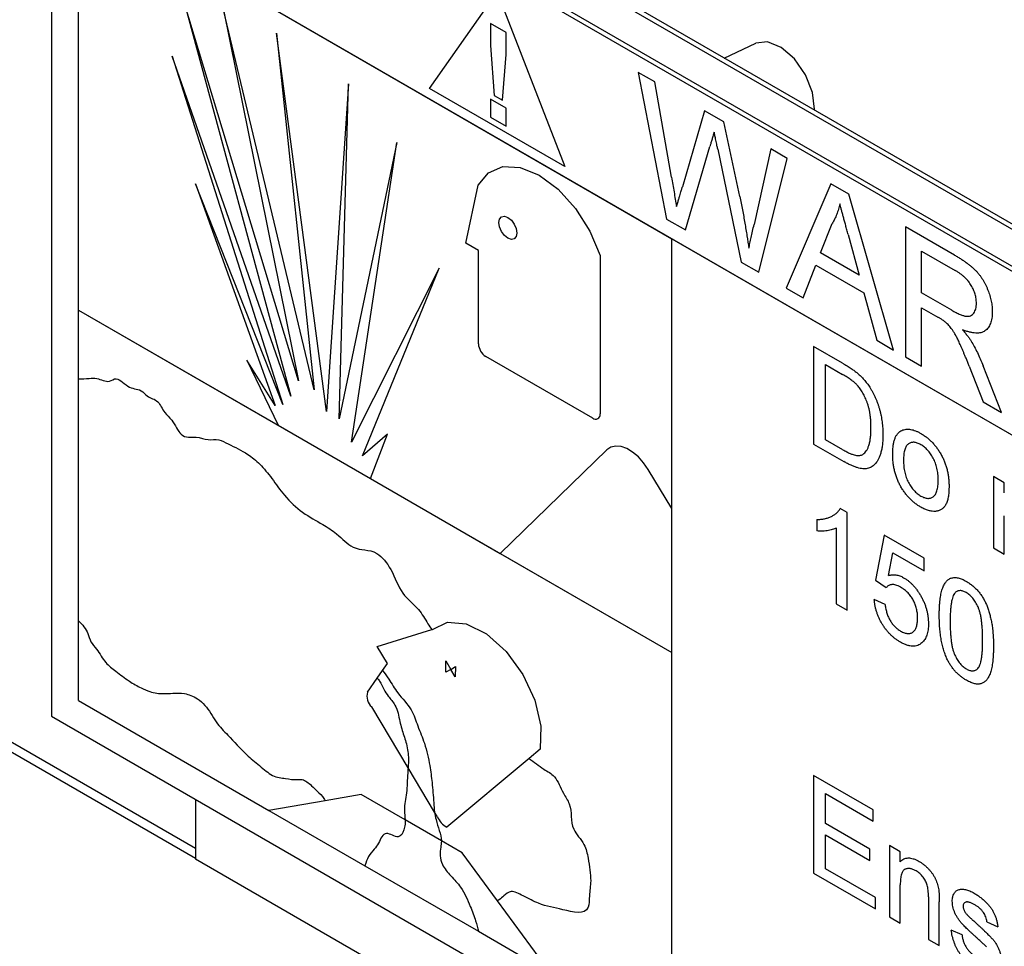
# Model space of a CAD drawing. Header units: inches. Extents: x 5.2 to 30.7, y 2.4 to 19.4.
# Tile 26 of 49: x 26.846 to 27.618, y 13.03 to 13.757. Entities that reach past the tile are written whole.
import ezdxf

# ---------------------------------------------------------------- set-up
doc = ezdxf.new("R2010")
doc.units = ezdxf.units.IN
doc.header["$MEASUREMENT"] = 0

msp = doc.modelspace()

# ---------------------------------------------------------------- linework, layer by layer
at = {"color": 7, "linetype": 'Continuous', "lineweight": 25}
for p, q in [((26.87088, 14.02739), (26.87088, 13.21085)), ((28.39088, 13.14991), (26.87088, 14.02739)), ((28.39442, 13.15195), (26.87441, 14.02943)), ((28.36592, 13.13544), (26.89563, 13.98422)), ((28.36238, 13.1334), (26.89209, 13.98218)), ((26.89209, 13.85388), (28.36238, 13.0051)), ((26.89209, 13.5293), (26.89209, 13.85388)), ((26.89209, 13.85388), (27.35743, 13.58524)), ((27.16727, 13.70314), (27.22031, 13.7786)), ((27.22031, 13.7786), (27.27334, 13.64191)), ((27.0646, 13.47375), (26.97519, 13.76967)), ((26.97519, 13.76967), (27.05847, 13.46166)), ((27.07685, 13.46668), (27.00581, 13.76478)), ((27.00581, 13.76478), (27.0646, 13.47375)), ((27.22735, 13.74687), (27.21511, 13.75393)), ((27.21511, 13.75393), (27.21511, 13.73665)), ((27.08664, 13.44966), (27.04745, 13.74642)), ((27.04745, 13.74642), (27.07685, 13.46668)), ((27.22735, 13.72959), (27.22735, 13.74687)), ((27.21511, 13.73665), (27.21806, 13.69759)), ((27.3985, 13.72688), (27.42316, 13.73847)), ((27.22446, 13.69389), (27.22735, 13.72959)), ((27.05847, 13.46166), (26.96539, 13.72846)), ((26.96539, 13.72846), (27.05235, 13.45525)), ((27.34391, 13.70816), (27.33104, 13.71559)), ((27.33104, 13.71559), (27.3533, 13.60067)), ((27.10379, 13.7068), (27.08664, 13.44966)), ((27.09644, 13.444), (27.10379, 13.7068)), ((27.35703, 13.63346), (27.34391, 13.70816)), ((26.98374, 13.09915), (25.93969, 13.70187)), ((27.27334, 13.64191), (27.16727, 13.70314)), ((27.22735, 13.68751), (27.21511, 13.69458)), ((27.21511, 13.69458), (27.21511, 13.68045)), ((27.21806, 13.69759), (27.22446, 13.69389)), ((27.22735, 13.67338), (27.22735, 13.68751)), ((27.38308, 13.68555), (27.36562, 13.62597)), ((27.39808, 13.67689), (27.38308, 13.68555)), ((27.21511, 13.68045), (27.22735, 13.67338)), ((27.4107, 13.61847), (27.39808, 13.67689)), ((27.14176, 13.66073), (27.09644, 13.444)), ((27.10624, 13.42556), (27.14176, 13.66073)), ((27.36805, 13.59216), (27.38719, 13.65748)), ((27.39331, 13.65557), (27.41178, 13.56691)), ((27.43489, 13.65564), (27.42184, 13.59644)), ((27.44776, 13.64821), (27.43489, 13.65564)), ((27.42549, 13.559), (27.44776, 13.64821)), ((27.05235, 13.45525), (26.98376, 13.62837)), ((26.98376, 13.62837), (27.04623, 13.45453)), ((27.48209, 13.62839), (27.447, 13.54658)), ((27.49615, 13.62027), (27.48209, 13.62839)), ((27.19576, 13.58165), (27.20556, 13.62713)), ((27.53124, 13.49795), (27.49615, 13.62027)), ((27.3533, 13.60067), (27.36805, 13.59216)), ((27.47403, 13.57415), (27.48308, 13.59719)), ((27.57903, 13.57243), (27.54068, 13.59457)), ((27.54068, 13.59457), (27.54068, 13.4925)), ((27.35743, 12.95446), (27.35743, 13.58524)), ((27.35743, 13.58524), (28.36238, 13.0051)), ((27.35743, 13.37373), (27.35743, 13.58524)), ((27.49562, 13.58852), (27.50421, 13.55674)), ((27.20571, 13.5759), (27.19576, 13.58165)), ((27.20571, 13.50287), (27.20571, 13.5759)), ((27.50421, 13.55674), (27.47403, 13.57415)), ((27.55315, 13.57559), (27.57949, 13.56038)), ((27.55315, 13.54288), (27.55315, 13.57559)), ((27.30109, 13.57198), (27.30109, 13.44781)), ((27.41178, 13.56691), (27.42549, 13.559)), ((27.17483, 13.5621), (27.10624, 13.42556)), ((27.11481, 13.41493), (27.17483, 13.5621)), ((27.46022, 13.53895), (27.47028, 13.56454)), ((27.47028, 13.56454), (27.50796, 13.54279)), ((27.447, 13.54658), (27.46022, 13.53895)), ((27.50796, 13.54279), (27.51802, 13.50558)), ((27.57682, 13.52921), (27.55315, 13.54288)), ((26.89209, 13.5293), (27.35743, 13.26067)), ((26.89209, 13.4753), (26.89209, 13.5293)), ((26.89209, 13.5293), (27.04868, 13.43891)), ((27.55315, 13.4853), (27.55315, 13.5311)), ((27.55315, 13.5311), (27.56591, 13.52373)), ((26.98374, 13.10711), (26.26107, 13.5243)), ((27.51802, 13.50558), (27.53124, 13.49795)), ((27.49117, 13.48766), (27.4685, 13.50075)), ((27.4685, 13.50075), (27.4685, 13.4242)), ((27.04623, 13.45453), (27.02418, 13.48998)), ((27.02418, 13.48998), (27.04868, 13.43891)), ((27.29533, 13.44448), (27.21147, 13.49289)), ((27.54068, 13.4925), (27.55315, 13.4853)), ((27.47785, 13.48652), (27.49129, 13.47876)), ((27.47785, 13.42763), (27.47785, 13.48652)), ((27.59061, 13.48522), (27.60162, 13.45732)), ((27.61591, 13.44907), (27.60141, 13.48561)), ((26.89209, 13.28554), (26.89209, 13.4753)), ((27.60162, 13.45732), (27.61591, 13.44907)), ((27.04868, 13.43891), (27.12094, 13.39719)), ((27.13441, 13.43203), (27.11481, 13.41493)), ((27.12094, 13.39719), (27.13441, 13.43203)), ((27.49151, 13.41974), (27.47785, 13.42763)), ((27.4685, 13.4242), (27.49224, 13.41049)), ((27.30646, 13.4196), (27.2227, 13.33844)), ((27.12094, 13.39719), (27.2227, 13.33844)), ((27.35743, 13.37373), (27.33892, 13.40426)), ((27.61808, 13.39379), (27.60958, 13.39869)), ((27.60958, 13.39869), (27.60958, 13.34275)), ((27.61808, 13.38598), (27.61808, 13.39379)), ((27.35743, 13.26067), (27.35743, 13.37373)), ((27.49485, 13.37049), (27.48938, 13.37364)), ((27.49485, 13.29393), (27.49485, 13.37049)), ((27.61808, 13.33785), (27.61808, 13.36784)), ((27.47105, 13.36509), (27.47105, 13.35604)), ((27.48635, 13.35849), (27.48635, 13.29884)), ((27.52374, 13.35282), (27.51694, 13.31749)), ((27.55519, 13.33467), (27.52374, 13.35282)), ((27.60958, 13.34275), (27.61808, 13.33785)), ((27.2227, 13.33844), (27.35743, 13.26067)), ((27.52731, 13.32112), (27.53069, 13.339)), ((27.53069, 13.339), (27.55519, 13.32485)), ((27.55519, 13.32485), (27.55519, 13.33467)), ((27.51694, 13.31749), (27.52544, 13.3116)), ((27.48635, 13.29884), (27.49485, 13.29393)), ((27.52459, 13.29835), (27.51609, 13.30228)), ((26.89209, 13.2231), (26.89209, 13.28554)), ((27.1263, 13.26535), (27.16908, 13.27869)), ((27.16908, 13.27869), (27.1697, 13.27888)), ((27.1345, 13.25223), (27.1263, 13.26535)), ((27.35743, 12.95446), (27.35743, 13.26067)), ((27.13057, 13.24663), (27.1345, 13.25223)), ((27.18002, 13.2543), (27.18392, 13.24753)), ((27.18002, 13.24526), (27.18002, 13.2543)), ((27.1263, 13.24054), (27.13057, 13.24663)), ((27.18392, 13.24753), (27.18002, 13.24526)), ((27.18392, 13.24753), (27.18782, 13.2498)), ((27.18733, 13.24161), (27.18392, 13.24753)), ((27.18782, 13.2498), (27.18733, 13.24161)), ((27.11859, 13.22955), (27.1263, 13.24054)), ((26.89209, 13.2231), (27.04145, 13.13688)), ((27.15052, 13.17035), (27.12197, 13.21809)), ((26.87088, 13.21085), (28.39088, 12.33337)), ((27.25407, 13.18488), (27.24535, 13.17762)), ((27.24535, 13.17762), (27.18078, 13.12375)), ((27.1713, 13.1356), (27.15052, 13.17035)), ((27.51524, 13.13733), (27.4685, 13.16432)), ((27.4685, 13.16432), (27.4685, 13.08777)), ((27.47785, 13.12653), (27.47785, 13.15009)), ((27.47785, 13.15009), (27.51524, 13.1285)), ((26.98374, 13.1457), (26.98374, 13.09874)), ((26.98374, 13.1457), (26.98374, 13.10711)), ((27.08555, 13.14449), (27.04145, 13.13688)), ((27.11377, 13.14936), (27.08555, 13.14449)), ((27.14819, 13.12949), (27.11377, 13.14936)), ((27.04145, 13.13688), (27.11666, 13.09346)), ((27.17355, 13.13184), (27.1713, 13.1356)), ((27.51524, 13.1285), (27.51524, 13.13733)), ((27.1766, 13.11309), (27.14819, 13.12949)), ((27.51269, 13.10642), (27.47785, 13.12653)), ((27.19284, 13.10372), (27.1766, 13.11309)), ((27.47785, 13.0912), (27.47785, 13.1177)), ((27.47785, 13.1177), (27.51269, 13.09759)), ((27.22065, 13.06593), (27.19284, 13.10372)), ((27.51269, 13.09759), (27.51269, 13.10642)), ((27.53649, 13.10446), (27.52799, 13.10936)), ((27.52799, 13.10936), (27.52799, 13.05342)), ((27.53649, 13.09665), (27.53649, 13.10446)), ((28.39442, 12.28438), (26.98374, 13.09874)), ((27.11666, 13.09346), (27.20562, 13.0421)), ((27.4685, 13.08777), (27.51694, 13.0598)), ((27.51694, 13.06863), (27.47785, 13.0912)), ((27.53649, 13.04852), (27.53649, 13.07851)), ((27.26226, 13.0094), (27.22065, 13.06593)), ((27.51694, 13.0598), (27.51694, 13.06863)), ((27.55859, 13.06916), (27.55859, 13.03576)), ((27.56709, 13.03085), (27.56709, 13.06508)), ((27.52799, 13.05342), (27.53649, 13.04852)), ((27.60448, 13.0495), (27.61298, 13.04558)), ((27.20562, 13.0421), (27.26226, 13.0094)), ((27.58493, 13.0392), (27.57644, 13.04312)), ((27.55859, 13.03576), (27.56709, 13.03085))]:
    msp.add_line(p, q, dxfattribs=at)
at = {"color": 7, "linetype": 'Continuous', "lineweight": 25, "flags": 128}
for points in [[(27.4692, 13.68607), (27.46923, 13.68674), (27.46765, 13.69994), (27.46211, 13.71379), (27.45347, 13.72618), (27.44303, 13.73522), (27.43239, 13.73954), (27.42316, 13.73847)], [(27.20556, 13.62713), (27.21362, 13.63702), (27.22492, 13.64183), (27.23852, 13.64116), (27.25332, 13.63508), (27.26813, 13.62407), (27.28173, 13.60903), (27.29303, 13.59118), (27.30109, 13.57198)], [(27.2359, 13.58972), (27.23536, 13.58691), (27.23383, 13.58515), (27.23153, 13.5847), (27.22883, 13.58564), (27.22612, 13.58782), (27.22383, 13.59092), (27.2223, 13.59445), (27.22176, 13.59789), (27.2223, 13.6007), (27.22383, 13.60247), (27.22612, 13.60291), (27.22883, 13.60197), (27.23153, 13.59979), (27.23383, 13.59669), (27.23536, 13.59316), (27.2359, 13.58972)], [(27.33892, 13.40426), (27.33525, 13.40956), (27.33109, 13.41419), (27.32662, 13.41794), (27.32203, 13.42067), (27.31753, 13.42224), (27.31332, 13.42258), (27.30957, 13.42169), (27.30646, 13.4196)], [(27.1697, 13.27888), (27.18148, 13.28449), (27.19615, 13.28326), (27.21207, 13.27533), (27.22745, 13.26158), (27.24059, 13.24355), (27.25002, 13.22324), (27.25469, 13.20293), (27.25407, 13.18488)]]:
    msp.add_lwpolyline(points, dxfattribs=at)
at = {"color": 7, "linetype": 'Continuous', "lineweight": 25}
for centre, radius, start, end in [((27.21821, 13.50344), 0.01252, 182.60548, 237.39452), ((27.29758, 13.44724), 0.00356, 230.79671, 9.21404), ((27.13004, 13.2267), 0.0118, 166.02716, 226.80897), ((27.1893, 13.13864), 0.01715, 203.3588, 240.23852)]:
    msp.add_arc(centre, radius, start, end, dxfattribs=at)
for points, knots in [([(27.39053, 13.66892), (27.39021, 13.66777), (27.38959, 13.6656), (27.38867, 13.66257), (27.3879, 13.65989), (27.38741, 13.65824), (27.38719, 13.65748)], [0, 0, 0, 0, 0.299433, 0.56578, 0.799637, 1, 1, 1, 1]), ([(27.39331, 13.65557), (27.39313, 13.65644), (27.39278, 13.6581), (27.39231, 13.66043), (27.39186, 13.66251), (27.39149, 13.66431), (27.39118, 13.66585), (27.3909, 13.66711), (27.39072, 13.6681), (27.39059, 13.66867), (27.39053, 13.66892)], [0, 0, 0, 0, 0.19528, 0.370959, 0.526302, 0.66204, 0.776996, 0.871173, 0.945757, 1, 1, 1, 1]), ([(27.35703, 13.63346), (27.35771, 13.6296), (27.35907, 13.62193), (27.3604, 13.61427), (27.36107, 13.61046)], [0, 0, 0, 0, 0.502565, 1, 1, 1, 1]), ([(27.36107, 13.61046), (27.36139, 13.61151), (27.36198, 13.61349), (27.36279, 13.61633), (27.36352, 13.61878), (27.36414, 13.6209), (27.36464, 13.62268), (27.36508, 13.62407), (27.36537, 13.62514), (27.36555, 13.62573), (27.36562, 13.62597)], [0, 0, 0, 0, 0.204226, 0.385542, 0.544548, 0.680944, 0.794732, 0.886212, 0.953741, 1, 1, 1, 1]), ([(27.4107, 13.61847), (27.4114, 13.6149), (27.41277, 13.60788), (27.4146, 13.59755), (27.41628, 13.58753), (27.41725, 13.58098), (27.41773, 13.57775)], [0, 0, 0, 0, 0.2603861, 0.5134251, 0.7599736, 1, 1, 1, 1]), ([(27.48912, 13.61255), (27.48878, 13.61113), (27.4881, 13.60829), (27.48669, 13.60436), (27.48506, 13.6006), (27.48375, 13.59833), (27.48308, 13.59719)], [0, 0, 0, 0, 0.247294, 0.495608, 0.746359, 1, 1, 1, 1]), ([(27.49562, 13.58852), (27.49529, 13.58975), (27.49465, 13.59214), (27.49369, 13.59564), (27.49281, 13.59895), (27.49195, 13.60205), (27.49117, 13.60496), (27.49046, 13.60766), (27.48975, 13.61017), (27.48932, 13.61178), (27.48912, 13.61255)], [0, 0, 0, 0, 0.153148, 0.299433, 0.436426, 0.565671, 0.686508, 0.799269, 0.903395, 1, 1, 1, 1]), ([(27.41773, 13.57775), (27.41802, 13.57909), (27.41864, 13.58192), (27.41965, 13.58635), (27.42069, 13.59127), (27.42145, 13.59467), (27.42184, 13.59644)], [0, 0, 0, 0, 0.215533, 0.453567, 0.715534, 1, 1, 1, 1]), ([(27.57903, 13.57243), (27.57993, 13.5719), (27.58168, 13.57087), (27.58422, 13.5693), (27.58658, 13.56769), (27.58878, 13.56616), (27.59082, 13.56458), (27.59269, 13.56304), (27.5944, 13.56151), (27.59594, 13.55997), (27.59738, 13.55841), (27.59871, 13.55674), (27.6, 13.55501), (27.60118, 13.55317), (27.6023, 13.55125), (27.60335, 13.54925), (27.60432, 13.54715), (27.60552, 13.54426), (27.6068, 13.54059), (27.60787, 13.53622), (27.60856, 13.5319), (27.60863, 13.52918), (27.60867, 13.5278)], [0, 0, 0, 0, 0.062113, 0.120212, 0.174385, 0.225444, 0.272358, 0.316388, 0.356869, 0.393978, 0.429589, 0.464683, 0.500036, 0.535483, 0.571363, 0.607909, 0.645662, 0.684517, 0.762579, 0.840497, 0.919073, 1, 1, 1, 1]), ([(27.59621, 13.53468), (27.59619, 13.53527), (27.59616, 13.53641), (27.59599, 13.53815), (27.59566, 13.53991), (27.59523, 13.54165), (27.59465, 13.54339), (27.59396, 13.54512), (27.59314, 13.54685), (27.5922, 13.54856), (27.59112, 13.55026), (27.58988, 13.55189), (27.5885, 13.55347), (27.58698, 13.55497), (27.58532, 13.55643), (27.5835, 13.55781), (27.58154, 13.55918), (27.58019, 13.55997), (27.57949, 13.56038)], [0, 0, 0, 0, 0.060326, 0.11816, 0.174187, 0.229539, 0.28345, 0.337827, 0.392632, 0.448466, 0.505965, 0.565059, 0.626654, 0.692232, 0.761131, 0.83531, 0.915326, 1, 1, 1, 1]), ([(27.57682, 13.52921), (27.57801, 13.52855), (27.58022, 13.52731), (27.58333, 13.52586), (27.58597, 13.52488), (27.58821, 13.52438), (27.59009, 13.52439), (27.59173, 13.52479), (27.59309, 13.52569), (27.59422, 13.52693), (27.59509, 13.52852), (27.59573, 13.53034), (27.59614, 13.53238), (27.59619, 13.53391), (27.59621, 13.53468)], [0, 0, 0, 0, 0.12886, 0.240892, 0.338044, 0.42012, 0.494058, 0.566095, 0.636805, 0.709148, 0.781942, 0.854285, 0.92617, 1, 1, 1, 1]), ([(27.57206, 13.51972), (27.5717, 13.52), (27.57088, 13.52064), (27.56948, 13.52156), (27.5678, 13.52265), (27.56657, 13.52335), (27.56591, 13.52373)], [0, 0, 0, 0, 0.177495, 0.405226, 0.678388, 1, 1, 1, 1]), ([(27.60867, 13.5278), (27.60865, 13.52693), (27.60862, 13.52523), (27.60836, 13.52284), (27.60788, 13.52069), (27.60728, 13.51871), (27.60645, 13.51699), (27.60548, 13.51542), (27.60429, 13.51412), (27.60296, 13.51298), (27.60142, 13.51209), (27.59968, 13.51151), (27.59775, 13.5112), (27.59562, 13.5112), (27.59331, 13.51141), (27.59079, 13.51196), (27.58808, 13.51279), (27.5862, 13.51351), (27.58523, 13.51389)], [0, 0, 0, 0, 0.061413, 0.121295, 0.179224, 0.235938, 0.292217, 0.348197, 0.404445, 0.462026, 0.520334, 0.580383, 0.641826, 0.706363, 0.773851, 0.845266, 0.920155, 1, 1, 1, 1]), ([(27.59061, 13.48522), (27.59022, 13.48621), (27.58945, 13.48812), (27.58834, 13.4909), (27.58725, 13.49349), (27.58624, 13.49593), (27.58527, 13.4982), (27.58435, 13.5003), (27.5835, 13.50224), (27.58245, 13.50454), (27.58122, 13.50711), (27.57979, 13.50985), (27.57843, 13.51217), (27.57675, 13.51464), (27.57468, 13.51724), (27.57291, 13.51891), (27.57206, 13.51972)], [0, 0, 0, 0, 0.080781, 0.156541, 0.227935, 0.29431, 0.356868, 0.414759, 0.467641, 0.516748, 0.60473, 0.681571, 0.74811, 0.804941, 0.905406, 1, 1, 1, 1]), ([(27.58523, 13.51389), (27.58594, 13.51306), (27.58729, 13.5115), (27.58916, 13.50918), (27.59075, 13.507), (27.59167, 13.50557), (27.5921, 13.50489)], [0, 0, 0, 0, 0.2930762, 0.5565623, 0.7919136, 1, 1, 1, 1]), ([(27.5921, 13.50489), (27.59293, 13.50347), (27.59465, 13.50054), (27.59701, 13.49586), (27.5993, 13.49086), (27.6007, 13.4874), (27.60141, 13.48561)], [0, 0, 0, 0, 0.229528, 0.471466, 0.728186, 1, 1, 1, 1]), ([(27.49117, 13.48766), (27.49179, 13.4873), (27.49299, 13.4866), (27.49474, 13.48555), (27.49638, 13.48451), (27.4979, 13.48351), (27.49931, 13.48254), (27.5006, 13.48162), (27.50178, 13.48071), (27.50253, 13.48009), (27.50288, 13.4798)], [0, 0, 0, 0, 0.157891, 0.306794, 0.445674, 0.57568, 0.694631, 0.805978, 0.907764, 1, 1, 1, 1]), ([(26.89209, 13.4753), (26.89487, 13.47547), (26.89969, 13.47538), (26.90724, 13.47649), (26.91598, 13.47125), (26.92197, 13.47822), (26.93239, 13.46622), (26.94024, 13.46815), (26.94731, 13.46), (26.95454, 13.45953), (26.95899, 13.44857), (26.96662, 13.44274), (26.97268, 13.42755), (26.98366, 13.43108), (26.99376, 13.42668), (27.00136, 13.42859), (27.01224, 13.42281), (27.02295, 13.41805), (27.03477, 13.40854), (27.04411, 13.39696), (27.05403, 13.38243), (27.06807, 13.36956), (27.08202, 13.36225), (27.09524, 13.3539), (27.10947, 13.33883), (27.12365, 13.34361), (27.13888, 13.32516), (27.14429, 13.30625), (27.15837, 13.29666), (27.16462, 13.28542), (27.1681, 13.28022), (27.16908, 13.27869)], [0, 0, 0, 0, 0.031365, 0.053239, 0.087267, 0.11046, 0.144709, 0.179539, 0.191403, 0.219096, 0.242289, 0.261988, 0.293333, 0.334563, 0.367034, 0.397665, 0.422318, 0.472845, 0.504481, 0.539491, 0.578399, 0.627883, 0.680038, 0.716026, 0.759164, 0.823193, 0.863296, 0.91202, 0.955909, 0.987254, 1, 1, 1, 1]), ([(27.50224, 13.47086), (27.50194, 13.47116), (27.5013, 13.4718), (27.50024, 13.47272), (27.49907, 13.47368), (27.49777, 13.47463), (27.49633, 13.47565), (27.49476, 13.47668), (27.49307, 13.47771), (27.49189, 13.4784), (27.49129, 13.47876)], [0, 0, 0, 0, 0.087425, 0.185248, 0.292738, 0.411206, 0.541246, 0.682781, 0.836034, 1, 1, 1, 1]), ([(27.50288, 13.4798), (27.50379, 13.47899), (27.50559, 13.47741), (27.50813, 13.47472), (27.51045, 13.47184), (27.51183, 13.46978), (27.51252, 13.46876)], [0, 0, 0, 0, 0.261195, 0.513143, 0.757809, 1, 1, 1, 1]), ([(27.51354, 13.43705), (27.51353, 13.43803), (27.51351, 13.43995), (27.51337, 13.44279), (27.5131, 13.44554), (27.51275, 13.44815), (27.51228, 13.45066), (27.51174, 13.45305), (27.51106, 13.45533), (27.51028, 13.4575), (27.50943, 13.45955), (27.50854, 13.46149), (27.50761, 13.46333), (27.50662, 13.46505), (27.5056, 13.46667), (27.50453, 13.46819), (27.50342, 13.46959), (27.50263, 13.47044), (27.50224, 13.47086)], [0, 0, 0, 0, 0.091258, 0.177402, 0.258694, 0.334791, 0.406045, 0.473581, 0.537187, 0.597012, 0.654533, 0.709286, 0.761518, 0.811848, 0.860604, 0.907806, 0.954259, 1, 1, 1, 1]), ([(27.51252, 13.46876), (27.51295, 13.46808), (27.5138, 13.46672), (27.51498, 13.46461), (27.51607, 13.46247), (27.5171, 13.46029), (27.51802, 13.45807), (27.51888, 13.45581), (27.51963, 13.45351), (27.52032, 13.45117), (27.52094, 13.44879), (27.52144, 13.44639), (27.52191, 13.44396), (27.52225, 13.44151), (27.52256, 13.43903), (27.52275, 13.43653), (27.52287, 13.43401), (27.52289, 13.43233), (27.52289, 13.43149)], [0, 0, 0, 0, 0.056812, 0.113882, 0.170533, 0.227547, 0.285353, 0.343701, 0.403, 0.463842, 0.525815, 0.588967, 0.653271, 0.719097, 0.786749, 0.855788, 0.926836, 1, 1, 1, 1]), ([(27.50717, 13.41612), (27.50766, 13.41648), (27.50866, 13.41723), (27.50991, 13.41882), (27.51101, 13.4208), (27.51192, 13.4232), (27.51267, 13.426), (27.51316, 13.42929), (27.51349, 13.43298), (27.51353, 13.43566), (27.51354, 13.43705)], [0, 0, 0, 0, 0.0977731, 0.2008596, 0.3104414, 0.4278161, 0.5551684, 0.6918337, 0.8400887, 1, 1, 1, 1]), ([(27.53783, 13.43495), (27.53835, 13.43514), (27.53937, 13.43553), (27.54103, 13.43581), (27.54276, 13.43587), (27.54458, 13.43571), (27.54648, 13.43528), (27.54847, 13.4346), (27.55054, 13.43371), (27.55195, 13.43293), (27.55267, 13.43253)], [0, 0, 0, 0, 0.124302, 0.246336, 0.367599, 0.489098, 0.612371, 0.737766, 0.866431, 1, 1, 1, 1]), ([(27.52289, 13.43149), (27.52287, 13.43008), (27.52284, 13.42736), (27.5225, 13.42356), (27.52197, 13.42011), (27.5212, 13.41706), (27.52024, 13.4144), (27.51921, 13.41204), (27.51801, 13.41008), (27.51671, 13.40847), (27.5153, 13.40718), (27.51383, 13.40617), (27.51229, 13.40544), (27.51069, 13.40494), (27.50894, 13.40477), (27.50706, 13.40479), (27.50499, 13.40513), (27.50277, 13.40567), (27.50038, 13.40649), (27.49782, 13.40756), (27.49508, 13.40889), (27.49321, 13.40995), (27.49224, 13.41049)], [0, 0, 0, 0, 0.070538, 0.137265, 0.200472, 0.260573, 0.317203, 0.370006, 0.419824, 0.466241, 0.510134, 0.552081, 0.591863, 0.630336, 0.668716, 0.708706, 0.750896, 0.795285, 0.84198, 0.891765, 0.944294, 1, 1, 1, 1]), ([(27.53054, 13.41635), (27.53057, 13.41758), (27.53061, 13.41996), (27.53094, 13.42326), (27.53151, 13.42617), (27.5323, 13.42871), (27.53333, 13.43087), (27.53459, 13.43262), (27.53607, 13.43404), (27.53724, 13.43464), (27.53783, 13.43495)], [0, 0, 0, 0, 0.148743, 0.287828, 0.419547, 0.543761, 0.661832, 0.776707, 0.888407, 1, 1, 1, 1]), ([(27.55267, 13.43253), (27.55346, 13.43205), (27.55501, 13.4311), (27.55729, 13.42946), (27.55944, 13.4276), (27.56151, 13.42561), (27.56345, 13.42342), (27.56529, 13.42108), (27.567, 13.41854), (27.5686, 13.41587), (27.57004, 13.41309), (27.5713, 13.41021), (27.57236, 13.40726), (27.57324, 13.40424), (27.57392, 13.40116), (27.57439, 13.39802), (27.57469, 13.39481), (27.57472, 13.3927), (27.57474, 13.39162)], [0, 0, 0, 0, 0.064148, 0.125517, 0.185171, 0.243479, 0.301291, 0.358638, 0.417072, 0.476329, 0.536519, 0.596593, 0.65777, 0.720728, 0.785986, 0.853812, 0.925134, 1, 1, 1, 1]), ([(27.49151, 13.41974), (27.49251, 13.41919), (27.49439, 13.41813), (27.49705, 13.41685), (27.49937, 13.41594), (27.50138, 13.41539), (27.50313, 13.41518), (27.50466, 13.41523), (27.50603, 13.41551), (27.50679, 13.41592), (27.50717, 13.41612)], [0, 0, 0, 0, 0.177956, 0.336653, 0.476122, 0.597334, 0.707007, 0.80993, 0.907088, 1, 1, 1, 1]), ([(27.55267, 13.4237), (27.55219, 13.42396), (27.55124, 13.42448), (27.54986, 13.42505), (27.54854, 13.4254), (27.54727, 13.4256), (27.54608, 13.42558), (27.54494, 13.42537), (27.54388, 13.42494), (27.54287, 13.42436), (27.54197, 13.42355), (27.54118, 13.4225), (27.54052, 13.42123), (27.53998, 13.41973), (27.53955, 13.418), (27.53925, 13.41604), (27.53908, 13.41384), (27.53906, 13.41228), (27.53904, 13.41148)], [0, 0, 0, 0, 0.05756, 0.113503, 0.167997, 0.221399, 0.275211, 0.329403, 0.384959, 0.441806, 0.500594, 0.561039, 0.623918, 0.690425, 0.760669, 0.835679, 0.915307, 1, 1, 1, 1]), ([(27.56624, 13.39607), (27.56622, 13.39686), (27.56619, 13.39841), (27.56603, 13.40073), (27.56572, 13.40299), (27.56531, 13.40516), (27.56474, 13.40725), (27.56408, 13.40927), (27.56328, 13.41122), (27.56236, 13.41308), (27.56136, 13.41484), (27.5603, 13.41649), (27.55917, 13.418), (27.55798, 13.4194), (27.55674, 13.42067), (27.55544, 13.42183), (27.55407, 13.42284), (27.55314, 13.42341), (27.55267, 13.4237)], [0, 0, 0, 0, 0.083119, 0.161653, 0.235528, 0.305134, 0.371179, 0.434403, 0.495472, 0.555373, 0.613359, 0.66965, 0.72456, 0.778126, 0.832426, 0.8866, 0.942216, 1, 1, 1, 1]), ([(27.55267, 13.37463), (27.55186, 13.37512), (27.55028, 13.37608), (27.54797, 13.37775), (27.54578, 13.37959), (27.54371, 13.38163), (27.54175, 13.3838), (27.53991, 13.38615), (27.5382, 13.38866), (27.53662, 13.39133), (27.53517, 13.39412), (27.53394, 13.39703), (27.53288, 13.40003), (27.53202, 13.40313), (27.53136, 13.40632), (27.53089, 13.4096), (27.53059, 13.41298), (27.53056, 13.41521), (27.53054, 13.41635)], [0, 0, 0, 0, 0.063918, 0.125105, 0.18417, 0.241758, 0.298585, 0.354786, 0.411839, 0.469658, 0.528418, 0.587973, 0.649012, 0.712542, 0.778764, 0.848337, 0.922071, 1, 1, 1, 1]), ([(27.53904, 13.41148), (27.53906, 13.41065), (27.53908, 13.40905), (27.53925, 13.40666), (27.53955, 13.40435), (27.53998, 13.40213), (27.54052, 13.4), (27.54118, 13.39795), (27.54197, 13.39598), (27.54288, 13.39412), (27.54387, 13.39236), (27.54494, 13.39072), (27.54608, 13.3892), (27.54728, 13.38781), (27.54854, 13.38652), (27.54986, 13.38536), (27.55124, 13.38433), (27.55219, 13.38375), (27.55267, 13.38346)], [0, 0, 0, 0, 0.085081, 0.164574, 0.239456, 0.309581, 0.375975, 0.43923, 0.500027, 0.558716, 0.615846, 0.670968, 0.725068, 0.778789, 0.832288, 0.88669, 0.942537, 1, 1, 1, 1]), ([(27.55267, 13.38346), (27.55314, 13.3832), (27.55408, 13.38268), (27.55544, 13.38216), (27.55676, 13.38177), (27.55802, 13.3816), (27.5592, 13.38165), (27.56033, 13.38186), (27.56139, 13.38228), (27.56239, 13.38288), (27.56329, 13.38372), (27.5641, 13.38476), (27.56476, 13.38607), (27.5653, 13.38762), (27.56573, 13.38938), (27.56603, 13.39139), (27.56619, 13.39364), (27.56622, 13.39524), (27.56624, 13.39607)], [0, 0, 0, 0, 0.056533, 0.111546, 0.164924, 0.218049, 0.271168, 0.32445, 0.379524, 0.436254, 0.494948, 0.555594, 0.618885, 0.686313, 0.756971, 0.832892, 0.913932, 1, 1, 1, 1]), ([(27.57474, 13.39162), (27.57473, 13.39076), (27.57472, 13.38907), (27.57458, 13.38669), (27.57437, 13.3845), (27.57409, 13.38248), (27.5737, 13.38067), (27.57322, 13.37906), (27.57267, 13.37762), (27.57203, 13.37637), (27.5713, 13.37529), (27.57051, 13.37434), (27.56963, 13.37352), (27.56866, 13.37284), (27.56763, 13.37229), (27.56652, 13.37187), (27.56533, 13.37158), (27.56364, 13.37137), (27.56142, 13.37141), (27.55861, 13.37197), (27.55568, 13.37301), (27.55368, 13.37409), (27.55267, 13.37463)], [0, 0, 0, 0, 0.058703, 0.114053, 0.166479, 0.216091, 0.262752, 0.307001, 0.348947, 0.388808, 0.427138, 0.46506, 0.502488, 0.539648, 0.577008, 0.614274, 0.652403, 0.690833, 0.767888, 0.844207, 0.921132, 1, 1, 1, 1]), ([(27.47105, 13.36509), (27.47211, 13.3651), (27.4742, 13.36514), (27.47716, 13.36558), (27.47992, 13.36632), (27.48244, 13.36738), (27.4847, 13.36864), (27.4866, 13.37013), (27.48819, 13.37173), (27.48899, 13.37302), (27.48938, 13.37364)], [0, 0, 0, 0, 0.142657, 0.281169, 0.416977, 0.550852, 0.678364, 0.795032, 0.901998, 1, 1, 1, 1]), ([(27.48635, 13.35849), (27.48586, 13.35823), (27.48484, 13.35768), (27.48312, 13.35707), (27.4812, 13.35656), (27.47911, 13.3562), (27.47697, 13.35596), (27.47491, 13.35583), (27.47296, 13.35584), (27.47167, 13.35597), (27.47105, 13.35604)], [0, 0, 0, 0, 0.11167, 0.232094, 0.362743, 0.502558, 0.641525, 0.771098, 0.890162, 1, 1, 1, 1]), ([(27.52731, 13.32112), (27.52778, 13.32125), (27.5287, 13.32152), (27.53014, 13.32174), (27.5316, 13.32178), (27.53307, 13.32165), (27.53456, 13.32135), (27.53607, 13.32087), (27.5376, 13.32025), (27.53862, 13.31969), (27.53913, 13.3194)], [0, 0, 0, 0, 0.136729, 0.268515, 0.395529, 0.52, 0.640496, 0.761236, 0.880107, 1, 1, 1, 1]), ([(27.53913, 13.3194), (27.5398, 13.319), (27.54112, 13.31819), (27.54306, 13.31675), (27.54492, 13.31512), (27.54671, 13.31334), (27.5484, 13.31137), (27.55001, 13.30923), (27.55155, 13.30693), (27.55299, 13.30448), (27.55429, 13.30193), (27.55546, 13.29935), (27.55642, 13.29673), (27.55722, 13.29409), (27.55782, 13.29143), (27.55828, 13.28875), (27.55853, 13.28605), (27.55857, 13.28429), (27.55859, 13.28339)], [0, 0, 0, 0, 0.061997, 0.122088, 0.181375, 0.239508, 0.297836, 0.35688, 0.417282, 0.47964, 0.5425, 0.604962, 0.666991, 0.730216, 0.794173, 0.860458, 0.928578, 1, 1, 1, 1]), ([(27.56709, 13.28998), (27.5671, 13.29107), (27.56711, 13.29321), (27.56722, 13.29628), (27.5674, 13.29915), (27.56767, 13.30181), (27.56799, 13.30429), (27.56841, 13.30656), (27.56888, 13.30864), (27.56944, 13.31051), (27.57006, 13.31222), (27.57076, 13.31373), (27.57155, 13.31506), (27.57239, 13.31623), (27.57332, 13.31721), (27.57429, 13.31805), (27.57537, 13.31868), (27.57651, 13.31914), (27.57773, 13.31943), (27.57902, 13.31954), (27.58038, 13.31951), (27.58183, 13.31923), (27.58335, 13.31882), (27.58494, 13.31824), (27.58661, 13.31748), (27.58775, 13.31684), (27.58833, 13.31652)], [0, 0, 0, 0, 0.063114, 0.123615, 0.180974, 0.235261, 0.287101, 0.336031, 0.382382, 0.426334, 0.468211, 0.50825, 0.546628, 0.58365, 0.618994, 0.653583, 0.687156, 0.720422, 0.75323, 0.78626, 0.819504, 0.853545, 0.888308, 0.923996, 0.96135, 1, 1, 1, 1]), ([(27.53678, 13.31193), (27.53612, 13.31229), (27.53485, 13.31297), (27.53303, 13.31367), (27.53138, 13.31404), (27.5299, 13.31403), (27.52858, 13.31375), (27.52739, 13.31326), (27.52632, 13.31257), (27.52574, 13.31193), (27.52544, 13.3116)], [0, 0, 0, 0, 0.14786, 0.283561, 0.412369, 0.534236, 0.652692, 0.768663, 0.883652, 1, 1, 1, 1]), ([(27.55009, 13.28771), (27.55008, 13.28834), (27.55006, 13.28957), (27.5499, 13.29143), (27.54963, 13.29325), (27.54928, 13.29503), (27.5488, 13.29677), (27.54823, 13.29848), (27.54753, 13.30013), (27.54675, 13.30176), (27.54586, 13.30332), (27.54485, 13.30479), (27.54376, 13.3062), (27.54256, 13.30752), (27.54125, 13.30875), (27.53985, 13.30991), (27.53835, 13.31097), (27.53731, 13.3116), (27.53678, 13.31193)], [0, 0, 0, 0, 0.072866, 0.141887, 0.207453, 0.270438, 0.331641, 0.390108, 0.448069, 0.505503, 0.562488, 0.619084, 0.676416, 0.735452, 0.796241, 0.860406, 0.928305, 1, 1, 1, 1]), ([(27.58833, 13.31652), (27.58919, 13.316), (27.59086, 13.31497), (27.5933, 13.3131), (27.5956, 13.31098), (27.59776, 13.30866), (27.59974, 13.30616), (27.60151, 13.30349), (27.60305, 13.30068), (27.60434, 13.29771), (27.60546, 13.2946), (27.60647, 13.29131), (27.60737, 13.28784), (27.60801, 13.28482), (27.60847, 13.28227), (27.60878, 13.28022), (27.60903, 13.27804), (27.60922, 13.27575), (27.60938, 13.27335), (27.6095, 13.27082), (27.60956, 13.26817), (27.60958, 13.26638), (27.60958, 13.26545)], [0, 0, 0, 0, 0.056724, 0.111437, 0.164368, 0.216435, 0.267641, 0.31736, 0.367473, 0.41821, 0.471404, 0.527966, 0.588061, 0.652134, 0.686345, 0.723264, 0.76261, 0.804739, 0.84943, 0.896711, 0.94689, 1, 1, 1, 1]), ([(27.57942, 13.30758), (27.57911, 13.30716), (27.57844, 13.30625), (27.57769, 13.30444), (27.57703, 13.30227), (27.57649, 13.29966), (27.5761, 13.29662), (27.57579, 13.29318), (27.57563, 13.28929), (27.5756, 13.28654), (27.57559, 13.28511)], [0, 0, 0, 0, 0.0838881, 0.177154, 0.2825136, 0.3993999, 0.5294908, 0.6728022, 0.8295358, 1, 1, 1, 1]), ([(27.58824, 13.30774), (27.5878, 13.30798), (27.58694, 13.30845), (27.58567, 13.30893), (27.58447, 13.30921), (27.58332, 13.3093), (27.58225, 13.30915), (27.58122, 13.30886), (27.58028, 13.30831), (27.57971, 13.30783), (27.57942, 13.30758)], [0, 0, 0, 0, 0.127665, 0.251739, 0.372753, 0.492147, 0.61407, 0.737197, 0.865607, 1, 1, 1, 1]), ([(27.60108, 13.27039), (27.60107, 13.27184), (27.60106, 13.27461), (27.60088, 13.27866), (27.60061, 13.28239), (27.60024, 13.2858), (27.59974, 13.28891), (27.59914, 13.2917), (27.59842, 13.29419), (27.59757, 13.2964), (27.59662, 13.29835), (27.59563, 13.30014), (27.59457, 13.30179), (27.59342, 13.30328), (27.59223, 13.30464), (27.59096, 13.30583), (27.58962, 13.30689), (27.58871, 13.30745), (27.58824, 13.30774)], [0, 0, 0, 0, 0.115629, 0.221541, 0.317048, 0.403151, 0.480181, 0.547649, 0.607036, 0.658652, 0.705723, 0.749804, 0.792587, 0.833874, 0.874768, 0.915223, 0.956881, 1, 1, 1, 1]), ([(27.53669, 13.2688), (27.53598, 13.26923), (27.53458, 13.27006), (27.53254, 13.27153), (27.53059, 13.2731), (27.52875, 13.27482), (27.527, 13.27665), (27.52536, 13.27864), (27.52381, 13.28073), (27.52238, 13.28293), (27.52108, 13.28523), (27.51991, 13.28757), (27.51889, 13.28995), (27.51803, 13.29236), (27.51731, 13.2948), (27.51676, 13.29727), (27.51632, 13.29979), (27.51617, 13.30144), (27.51609, 13.30228)], [0, 0, 0, 0, 0.069298, 0.135561, 0.199671, 0.261716, 0.322662, 0.382907, 0.443032, 0.503501, 0.563724, 0.62398, 0.683629, 0.743848, 0.805192, 0.867649, 0.932778, 1, 1, 1, 1]), ([(27.52459, 13.29835), (27.52468, 13.29775), (27.52484, 13.29658), (27.52515, 13.29484), (27.52556, 13.29316), (27.52601, 13.29155), (27.52655, 13.29), (27.52714, 13.28852), (27.52783, 13.28711), (27.52856, 13.28576), (27.52936, 13.28448), (27.53023, 13.28329), (27.53116, 13.28215), (27.53216, 13.28108), (27.53322, 13.2801), (27.53434, 13.27917), (27.53552, 13.27835), (27.53633, 13.27785), (27.53674, 13.2776)], [0, 0, 0, 0, 0.077361, 0.15048, 0.219977, 0.286681, 0.349678, 0.41068, 0.469427, 0.526756, 0.583142, 0.638824, 0.695263, 0.752696, 0.810849, 0.871356, 0.934436, 1, 1, 1, 1]), ([(27.57353, 13.25491), (27.573, 13.25609), (27.57192, 13.25852), (27.57065, 13.26232), (27.56952, 13.26637), (27.56863, 13.27064), (27.56794, 13.27515), (27.56743, 13.27991), (27.56715, 13.28489), (27.56711, 13.28825), (27.56709, 13.28998)], [0, 0, 0, 0, 0.097421, 0.200886, 0.311172, 0.429798, 0.55774, 0.694715, 0.84213, 1, 1, 1, 1]), ([(26.89209, 13.28554), (26.89517, 13.28257), (26.89939, 13.27761), (26.90127, 13.26881), (26.90763, 13.26219), (26.91267, 13.25246), (26.92228, 13.24546), (26.93137, 13.23832), (26.94041, 13.23313), (26.94953, 13.22924), (26.95787, 13.22819), (26.96652, 13.22885), (26.97502, 13.22923), (26.98397, 13.22584), (26.99321, 13.21819), (26.99923, 13.20591), (27.01106, 13.19431), (27.022, 13.1817), (27.03393, 13.17223), (27.0444, 13.16297), (27.05429, 13.16207), (27.06208, 13.16062), (27.06829, 13.16178), (27.07414, 13.15718), (27.07954, 13.15169), (27.08356, 13.14806), (27.08524, 13.14507), (27.08555, 13.14449)], [0, 0, 0, 0, 0.041531, 0.065297, 0.090215, 0.133075, 0.171029, 0.222117, 0.265831, 0.29837, 0.352256, 0.391405, 0.439813, 0.488622, 0.517088, 0.569637, 0.618045, 0.692427, 0.742104, 0.790913, 0.841178, 0.888639, 0.909235, 0.943823, 0.965659, 0.993479, 1, 1, 1, 1]), ([(27.53674, 13.2776), (27.53725, 13.27732), (27.53824, 13.27678), (27.53967, 13.27618), (27.54103, 13.27578), (27.5423, 13.27559), (27.5435, 13.27556), (27.54459, 13.2758), (27.54563, 13.27618), (27.54655, 13.27681), (27.54739, 13.27759), (27.54811, 13.27855), (27.54872, 13.27967), (27.54923, 13.28095), (27.54961, 13.28241), (27.54989, 13.28402), (27.55006, 13.28579), (27.55008, 13.28706), (27.55009, 13.28771)], [0, 0, 0, 0, 0.065801, 0.128677, 0.188676, 0.247598, 0.304849, 0.361786, 0.419523, 0.478682, 0.53877, 0.598799, 0.660184, 0.722952, 0.787993, 0.855404, 0.926153, 1, 1, 1, 1]), ([(27.55859, 13.28339), (27.55857, 13.28255), (27.55854, 13.28089), (27.5583, 13.27856), (27.5579, 13.27641), (27.55736, 13.27442), (27.55664, 13.27263), (27.55576, 13.27103), (27.55474, 13.26957), (27.55393, 13.26878), (27.55352, 13.26838)], [0, 0, 0, 0, 0.132462, 0.26165, 0.387547, 0.510782, 0.632675, 0.75466, 0.876523, 1, 1, 1, 1]), ([(27.57559, 13.28511), (27.57559, 13.28363), (27.57561, 13.2808), (27.57578, 13.27668), (27.57607, 13.27288), (27.57645, 13.26942), (27.57696, 13.26629), (27.5776, 13.26349), (27.57832, 13.26101), (27.5792, 13.25883), (27.58018, 13.25691), (27.58118, 13.25517), (27.58224, 13.25356), (27.58335, 13.25209), (27.58452, 13.25079), (27.58575, 13.24963), (27.58702, 13.24863), (27.58789, 13.24809), (27.58833, 13.24782)], [0, 0, 0, 0, 0.118406, 0.226654, 0.324092, 0.411705, 0.489026, 0.556909, 0.616233, 0.667349, 0.713512, 0.757697, 0.799493, 0.839976, 0.879886, 0.919149, 0.959227, 1, 1, 1, 1]), ([(27.55352, 13.26838), (27.55299, 13.26794), (27.55197, 13.26707), (27.5502, 13.2662), (27.54829, 13.26569), (27.54624, 13.26557), (27.54406, 13.26578), (27.54172, 13.26643), (27.53925, 13.26739), (27.53755, 13.26832), (27.53669, 13.2688)], [0, 0, 0, 0, 0.127893, 0.251579, 0.372793, 0.492778, 0.61359, 0.737809, 0.86618, 1, 1, 1, 1]), ([(27.58833, 13.24782), (27.58877, 13.24758), (27.58964, 13.24712), (27.59092, 13.24663), (27.59215, 13.24641), (27.59332, 13.24636), (27.59443, 13.24652), (27.59549, 13.24691), (27.5965, 13.24749), (27.59746, 13.24831), (27.59835, 13.24947), (27.59908, 13.25111), (27.5997, 13.25319), (27.60021, 13.25573), (27.6006, 13.25874), (27.60089, 13.2622), (27.60106, 13.26612), (27.60107, 13.26892), (27.60108, 13.27039)], [0, 0, 0, 0, 0.040782, 0.08087, 0.120268, 0.160187, 0.20046, 0.242265, 0.286459, 0.332952, 0.384431, 0.443389, 0.511681, 0.58902, 0.676245, 0.773705, 0.881568, 1, 1, 1, 1]), ([(27.60958, 13.26545), (27.60957, 13.26437), (27.60956, 13.26225), (27.60945, 13.2592), (27.60926, 13.25636), (27.60902, 13.25369), (27.60867, 13.25124), (27.60828, 13.24896), (27.6078, 13.24689), (27.60725, 13.24501), (27.60662, 13.24332), (27.60593, 13.2418), (27.60517, 13.24044), (27.60431, 13.23929), (27.60339, 13.2383), (27.60241, 13.23746), (27.60134, 13.23681), (27.60019, 13.23636), (27.59898, 13.23605), (27.59769, 13.23593), (27.59632, 13.23601), (27.59487, 13.23623), (27.59334, 13.23667), (27.59174, 13.23725), (27.59006, 13.23802), (27.58892, 13.23866), (27.58833, 13.23898)], [0, 0, 0, 0, 0.062874, 0.122837, 0.179657, 0.23396, 0.285595, 0.334513, 0.380905, 0.424895, 0.466529, 0.506488, 0.545032, 0.581831, 0.617448, 0.652067, 0.68588, 0.719175, 0.752182, 0.78524, 0.818656, 0.852548, 0.887626, 0.923635, 0.961022, 1, 1, 1, 1]), ([(27.58833, 13.23898), (27.58757, 13.23945), (27.58607, 13.24036), (27.58389, 13.24196), (27.58184, 13.24373), (27.57991, 13.24563), (27.57812, 13.24773), (27.57645, 13.24997), (27.57489, 13.25236), (27.57398, 13.25405), (27.57353, 13.25491)], [0, 0, 0, 0, 0.137903, 0.268873, 0.395178, 0.517089, 0.636743, 0.756222, 0.876628, 1, 1, 1, 1]), ([(27.13057, 13.24663), (27.13219, 13.24443), (27.13636, 13.23876), (27.14273, 13.22745), (27.15347, 13.21735), (27.15805, 13.20265), (27.16433, 13.18823), (27.16751, 13.17316), (27.16956, 13.15775), (27.1704, 13.14578), (27.17097, 13.1381), (27.1713, 13.1356)], [0, 0, 0, 0, 0.0348046, 0.0895909, 0.1624309, 0.2202586, 0.2829704, 0.3643187, 0.4282505, 0.5059283, 0.5420021, 0.5420021, 0.5420021, 0.5420021]), ([(27.1263, 13.24054), (27.12699, 13.23984), (27.12922, 13.23736), (27.13124, 13.23202), (27.13528, 13.22571), (27.14047, 13.22042), (27.1428, 13.21301), (27.14399, 13.20694), (27.14571, 13.1994), (27.14949, 13.18988), (27.15106, 13.17935), (27.15071, 13.17309), (27.15052, 13.17035)], [0, 0, 0, 0, 0.013999, 0.0473265, 0.0762138, 0.1170429, 0.149349, 0.1821305, 0.211916, 0.2638692, 0.3248455, 0.3729722, 0.3729722, 0.3729722, 0.3729722]), ([(27.24535, 13.17762), (27.24924, 13.17485), (27.25557, 13.16963), (27.26666, 13.16395), (27.2711, 13.15167), (27.28011, 13.13852), (27.27637, 13.12391), (27.2893, 13.11134), (27.29228, 13.09663), (27.29452, 13.08261), (27.29249, 13.07112), (27.29259, 13.05375), (27.27179, 13.05946), (27.25553, 13.06218), (27.24173, 13.06934), (27.23117, 13.07494), (27.22607, 13.07032), (27.2229, 13.06745), (27.22112, 13.06624), (27.22065, 13.06593)], [0, 0, 0, 0, 0.063277, 0.108173, 0.163592, 0.200646, 0.285659, 0.341047, 0.38565, 0.464384, 0.522365, 0.567441, 0.690848, 0.797485, 0.862547, 0.915142, 0.957556, 0.988944, 1, 1, 1, 1]), ([(27.15052, 13.17035), (27.15042, 13.16898), (27.1499, 13.16243), (27.14978, 13.15076), (27.14712, 13.13982), (27.14808, 13.13193), (27.14819, 13.12949)], [0.3729722, 0.3729722, 0.3729722, 0.3729722, 0.3971563, 0.48846, 0.5706635, 0.6107011, 0.6107011, 0.6107011, 0.6107011]), ([(27.1713, 13.1356), (27.17156, 13.13368), (27.17287, 13.12628), (27.17648, 13.11795), (27.1766, 13.11309)], [0.5420021, 0.5420021, 0.5420021, 0.5420021, 0.5698601, 0.6466997, 0.6466997, 0.6466997, 0.6466997]), ([(27.14819, 13.12949), (27.14825, 13.12829), (27.14827, 13.12542), (27.14702, 13.12039), (27.14354, 13.11358), (27.13152, 13.12232), (27.12833, 13.11194), (27.12369, 13.10619), (27.1193, 13.10109), (27.11741, 13.09613), (27.11666, 13.09346)], [0.6107011, 0.6107011, 0.6107011, 0.6107011, 0.6304245, 0.6593773, 0.7115888, 0.773053, 0.8478827, 0.8914716, 0.9463547, 1, 1, 1, 1]), ([(27.1766, 13.11309), (27.1766, 13.11298), (27.17663, 13.11123), (27.17556, 13.10589), (27.17521, 13.09541), (27.18435, 13.08515), (27.19315, 13.07599), (27.19886, 13.06283), (27.20339, 13.05126), (27.20505, 13.04479), (27.20562, 13.0421)], [0.6466997, 0.6466997, 0.6466997, 0.6466997, 0.6484997, 0.6743923, 0.7407134, 0.7881612, 0.8391387, 0.9100415, 0.9624813, 1, 1, 1, 1]), ([(27.53649, 13.09665), (27.53693, 13.0971), (27.53779, 13.09797), (27.53928, 13.09892), (27.54094, 13.09947), (27.54271, 13.09971), (27.54465, 13.09954), (27.54672, 13.09904), (27.54894, 13.09818), (27.55046, 13.09735), (27.55124, 13.09692)], [0, 0, 0, 0, 0.128951, 0.252973, 0.373396, 0.492638, 0.612688, 0.736276, 0.865056, 1, 1, 1, 1]), ([(27.55124, 13.09692), (27.55193, 13.09651), (27.55328, 13.09569), (27.55525, 13.09421), (27.55715, 13.09254), (27.55894, 13.09072), (27.56057, 13.0888), (27.56203, 13.08687), (27.56323, 13.08488), (27.56424, 13.08288), (27.56505, 13.08086), (27.56573, 13.07878), (27.56628, 13.07665), (27.56652, 13.07523), (27.56665, 13.0745)], [0, 0, 0, 0, 0.09645, 0.190682, 0.281885, 0.372981, 0.460286, 0.541495, 0.618093, 0.691476, 0.764762, 0.840053, 0.91821, 1, 1, 1, 1]), ([(27.54888, 13.08945), (27.54846, 13.08968), (27.54765, 13.09013), (27.54644, 13.09066), (27.54529, 13.091), (27.54416, 13.09127), (27.5431, 13.09133), (27.54206, 13.09129), (27.54108, 13.09108), (27.54013, 13.09075), (27.53924, 13.09021), (27.53851, 13.08934), (27.53789, 13.08821), (27.53736, 13.08682), (27.53698, 13.08514), (27.53669, 13.08319), (27.53652, 13.08096), (27.5365, 13.07935), (27.53649, 13.07851)], [0, 0, 0, 0, 0.05474, 0.107494, 0.159432, 0.210592, 0.261398, 0.312429, 0.36439, 0.41773, 0.472461, 0.530716, 0.592905, 0.660261, 0.734487, 0.815792, 0.903972, 1, 1, 1, 1]), ([(27.55859, 13.06916), (27.55858, 13.07005), (27.55857, 13.07172), (27.5584, 13.07413), (27.55812, 13.07625), (27.55771, 13.07813), (27.55715, 13.07985), (27.5564, 13.08149), (27.55549, 13.08309), (27.5544, 13.08462), (27.55317, 13.08606), (27.55184, 13.08738), (27.55039, 13.08852), (27.54939, 13.08914), (27.54888, 13.08945)], [0, 0, 0, 0, 0.125547, 0.2341541, 0.3271291, 0.4054107, 0.4747873, 0.5436331, 0.6135142, 0.6863842, 0.7612373, 0.8376623, 0.9168919, 1, 1, 1, 1]), ([(27.56665, 13.0745), (27.56669, 13.07424), (27.56677, 13.07368), (27.56684, 13.0728), (27.56692, 13.07179), (27.56699, 13.07066), (27.56702, 13.06944), (27.56707, 13.06808), (27.56707, 13.06663), (27.56708, 13.06561), (27.56709, 13.06508)], [0, 0, 0, 0, 0.079515, 0.17013, 0.275678, 0.394386, 0.526238, 0.669757, 0.828207, 1, 1, 1, 1]), ([(27.57729, 13.06566), (27.5773, 13.06627), (27.57734, 13.06746), (27.57761, 13.06909), (27.57805, 13.07056), (27.57868, 13.07184), (27.57946, 13.07293), (27.58039, 13.07379), (27.58142, 13.0745), (27.58221, 13.07476), (27.58261, 13.07489)], [0, 0, 0, 0, 0.1292527, 0.2558252, 0.380344, 0.5060089, 0.6317842, 0.7545826, 0.8770558, 1, 1, 1, 1]), ([(27.58261, 13.07489), (27.58294, 13.07497), (27.58364, 13.07512), (27.58482, 13.07518), (27.58617, 13.07505), (27.58766, 13.07477), (27.58927, 13.07436), (27.59096, 13.07373), (27.59269, 13.07295), (27.59387, 13.0723), (27.59447, 13.07197)], [0, 0, 0, 0, 0.097025, 0.203288, 0.319657, 0.447383, 0.581361, 0.718182, 0.85679, 1, 1, 1, 1]), ([(27.59614, 13.03728), (27.5955, 13.03787), (27.59425, 13.03901), (27.59246, 13.04068), (27.5908, 13.04223), (27.58928, 13.04369), (27.5879, 13.04505), (27.58666, 13.0463), (27.58556, 13.04746), (27.58428, 13.04883), (27.58288, 13.05052), (27.5814, 13.05263), (27.58014, 13.05481), (27.5791, 13.05702), (27.57828, 13.05925), (27.57772, 13.06145), (27.57735, 13.06361), (27.57731, 13.06497), (27.57729, 13.06566)], [0, 0, 0, 0, 0.076628, 0.147662, 0.213108, 0.274086, 0.329662, 0.379691, 0.424849, 0.464978, 0.537305, 0.606082, 0.673011, 0.738866, 0.803961, 0.868614, 0.933388, 1, 1, 1, 1]), ([(27.59509, 13.06278), (27.59469, 13.063), (27.59391, 13.06344), (27.59279, 13.064), (27.59176, 13.06444), (27.59081, 13.0648), (27.58996, 13.065), (27.58919, 13.06514), (27.58852, 13.06512), (27.58775, 13.06499), (27.58699, 13.0646), (27.58628, 13.06393), (27.58586, 13.06297), (27.58581, 13.06216), (27.58578, 13.06176)], [0, 0, 0, 0, 0.100169, 0.192847, 0.279388, 0.358822, 0.431987, 0.498837, 0.561835, 0.619828, 0.724953, 0.820265, 0.910183, 1, 1, 1, 1]), ([(27.59447, 13.07197), (27.59536, 13.07143), (27.59709, 13.07039), (27.5996, 13.06859), (27.60194, 13.06664), (27.60409, 13.06458), (27.60603, 13.06244), (27.60773, 13.06027), (27.60914, 13.05806), (27.6103, 13.05581), (27.61124, 13.05347), (27.61198, 13.05099), (27.61258, 13.04832), (27.61284, 13.04652), (27.61298, 13.04558)], [0, 0, 0, 0, 0.10445, 0.202794, 0.29589, 0.38505, 0.46846, 0.545405, 0.617212, 0.685359, 0.754551, 0.829684, 0.910999, 1, 1, 1, 1]), ([(27.58578, 13.06176), (27.58579, 13.06148), (27.58581, 13.06095), (27.58599, 13.06008), (27.58627, 13.0592), (27.58654, 13.05861), (27.58667, 13.05831)], [0, 0, 0, 0, 0.253034, 0.498993, 0.744328, 1, 1, 1, 1]), ([(27.58667, 13.05831), (27.58684, 13.058), (27.58717, 13.05734), (27.58783, 13.05638), (27.5886, 13.0554), (27.58918, 13.05478), (27.58948, 13.05446)], [0, 0, 0, 0, 0.218325, 0.45431, 0.715433, 1, 1, 1, 1]), ([(27.60448, 13.0495), (27.60438, 13.05015), (27.60418, 13.05141), (27.60359, 13.05333), (27.60275, 13.05518), (27.60168, 13.05695), (27.60037, 13.05864), (27.59882, 13.06017), (27.59703, 13.0616), (27.59576, 13.06237), (27.59509, 13.06278)], [0, 0, 0, 0, 0.1214437, 0.2356459, 0.3463894, 0.4585983, 0.5768318, 0.7027713, 0.8432512, 1, 1, 1, 1]), ([(27.58948, 13.05446), (27.58959, 13.05434), (27.58986, 13.05408), (27.59033, 13.05364), (27.59094, 13.05308), (27.59168, 13.0524), (27.59254, 13.05161), (27.59355, 13.05071), (27.59468, 13.04969), (27.59548, 13.04897), (27.5959, 13.0486)], [0, 0, 0, 0, 0.0546, 0.127407, 0.222827, 0.336499, 0.472794, 0.627354, 0.804541, 1, 1, 1, 1]), ([(27.59655, 13.01286), (27.59581, 13.01331), (27.59437, 13.01417), (27.59227, 13.01559), (27.59031, 13.01708), (27.58849, 13.01866), (27.58681, 13.02029), (27.58526, 13.02198), (27.58384, 13.02375), (27.58256, 13.0256), (27.5814, 13.02753), (27.58035, 13.02953), (27.57942, 13.03161), (27.57861, 13.03377), (27.57789, 13.036), (27.57728, 13.03832), (27.57679, 13.04071), (27.57656, 13.04231), (27.57644, 13.04312)], [0, 0, 0, 0, 0.077775, 0.150714, 0.219638, 0.284958, 0.346565, 0.40539, 0.462215, 0.517745, 0.572413, 0.628177, 0.684662, 0.742462, 0.802512, 0.865452, 0.93112, 1, 1, 1, 1]), ([(27.5959, 13.0486), (27.59653, 13.04802), (27.59773, 13.0469), (27.59948, 13.04526), (27.60111, 13.04373), (27.60261, 13.0423), (27.60398, 13.04096), (27.60524, 13.03974), (27.60637, 13.0386), (27.6077, 13.03726), (27.60921, 13.03562), (27.61081, 13.03352), (27.61221, 13.03135), (27.6134, 13.02911), (27.61437, 13.02679), (27.61504, 13.02443), (27.61547, 13.02202), (27.61551, 13.02049), (27.61553, 13.0197)], [0, 0, 0, 0, 0.0722498, 0.1395274, 0.2027706, 0.261048, 0.3143659, 0.363657, 0.4080017, 0.4478709, 0.5206821, 0.5903006, 0.6570728, 0.7230524, 0.7884616, 0.8555389, 0.92534, 1, 1, 1, 1]), ([(27.58493, 13.0392), (27.58506, 13.03829), (27.58531, 13.03656), (27.58608, 13.03393), (27.58711, 13.03143), (27.58822, 13.02947), (27.58925, 13.02803), (27.59009, 13.02696), (27.59101, 13.02597), (27.59199, 13.02499), (27.59305, 13.02408), (27.59418, 13.02321), (27.59539, 13.02239), (27.59622, 13.0219), (27.59665, 13.02164)], [0, 0, 0, 0, 0.131369, 0.251594, 0.36595, 0.478715, 0.535812, 0.594067, 0.65438, 0.716919, 0.781895, 0.850582, 0.923419, 1, 1, 1, 1]), ([(27.60412, 13.02981), (27.60393, 13.03002), (27.60352, 13.03047), (27.60282, 13.03117), (27.60202, 13.03199), (27.60107, 13.03285), (27.60002, 13.03384), (27.59884, 13.03492), (27.59753, 13.03606), (27.59662, 13.03686), (27.59614, 13.03728)], [0, 0, 0, 0, 0.074603, 0.163017, 0.265923, 0.38388, 0.514906, 0.662046, 0.82448, 1, 1, 1, 1])]:
    msp.add_open_spline(points, degree=3, knots=knots, dxfattribs=at)

doc.saveas('drawing.dxf')
